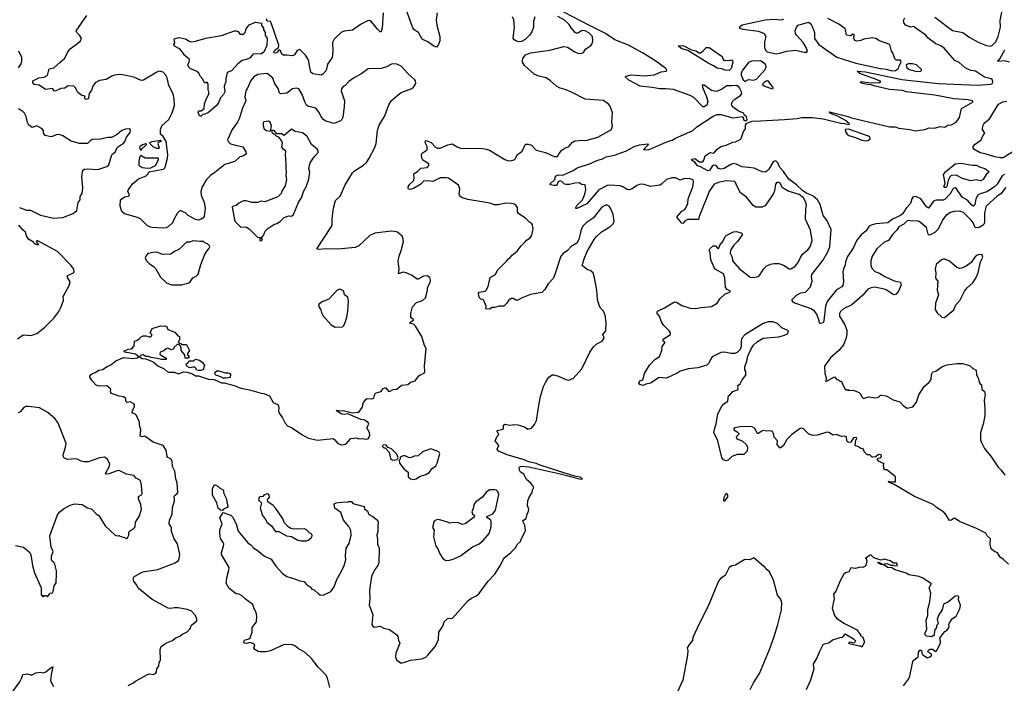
# Model space of a CAD drawing. Extents: x 2220520 to 2384350, y 721165 to 893491.
# Tile 16 of 256: x 2232129 to 2242798, y 740190 to 747375. Entities that reach past the tile are written whole.
import ezdxf

# ---------------------------------------------------------------- set-up
doc = ezdxf.new("R2010")
doc.units = 0

msp = doc.modelspace()

# ---------------------------------------------------------------- linework, layer by layer
at = {"layer": '0CON20XD'}
for points in [[(2236652, 747448), (2236642, 747375), (2236648, 747315), (2236680, 747195), (2236680, 747145), (2236665, 747098), (2236645, 747078), (2236615, 747087), (2236552, 747135), (2236512, 747152), (2236490, 747165), (2236451, 747235), (2236405, 747267), (2236388, 747288), (2236275, 747607)], [(2235763, 744907), (2235575, 744890), (2235456, 744894), (2235366, 744886), (2235348, 744895), (2235506, 745135), (2235514, 745156), (2235514, 745224), (2235529, 745335), (2235552, 745418), (2235600, 745465), (2235655, 745587), (2235735, 745716), (2235755, 745738), (2235855, 745799), (2235885, 745830), (2235914, 745876), (2235977, 745993), (2235991, 746035), (2236006, 746175), (2236025, 746232), (2236084, 746335), (2236130, 746455), (2236154, 746495), (2236211, 746549), (2236263, 746587), (2236379, 746631), (2236397, 746645), (2236420, 746685), (2236416, 746715), (2236409, 746725), (2236334, 746794), (2236262, 746872), (2236215, 746892), (2236165, 746896), (2236104, 746866), (2236045, 746846), (2235905, 746843), (2235835, 746793), (2235745, 746743), (2235695, 746707), (2235655, 746663), (2235635, 746653), (2235616, 746625), (2235614, 746605), (2235647, 746495), (2235646, 746436), (2235629, 746315), (2235621, 746295), (2235605, 746279), (2235535, 746251), (2235445, 746275), (2235425, 746290), (2235400, 746320), (2235371, 746375), (2235342, 746412), (2235315, 746426), (2235255, 746435), (2235235, 746448), (2235217, 746485), (2235191, 746565), (2235155, 746628), (2235125, 746634), (2235085, 746626), (2235025, 746578), (2234955, 746572), (2234943, 746585), (2234930, 746630), (2234895, 746679), (2234871, 746741), (2234825, 746782), (2234805, 746791), (2234708, 746782), (2234665, 746755), (2234635, 746716), (2234595, 746627), (2234579, 746605), (2234568, 746535), (2234575, 746513), (2234578, 746495), (2234543, 746417), (2234507, 746303), (2234489, 746265), (2234431, 746185), (2234380, 746075), (2234391, 746051), (2234412, 746032), (2234547, 745997), (2234579, 745945), (2234582, 745925), (2234576, 745914), (2234555, 745900), (2234515, 745889), (2234460, 745840), (2234353, 745807), (2234245, 745719), (2234195, 745689), (2234154, 745646), (2234105, 745565), (2234091, 745515), (2234094, 745475), (2234128, 745395), (2234140, 745335), (2234126, 745245), (2234115, 745227), (2234094, 745214), (2234065, 745206), (2234035, 745210), (2233956, 745256), (2233924, 745284), (2233875, 745306), (2233865, 745304), (2233834, 745275), (2233801, 745219), (2233785, 745174), (2233740, 745135), (2233715, 745123), (2233685, 745119), (2233565, 745124), (2233545, 745127), (2233515, 745143), (2233439, 745219), (2233405, 745234), (2233265, 745273), (2233235, 745297), (2233216, 745355), (2233221, 745425), (2233265, 745458), (2233306, 745464), (2233320, 745475), (2233300, 745515), (2233307, 745535), (2233352, 745598), (2233415, 745653), (2233500, 745685), (2233522, 745705), (2233523, 745717), (2233533, 745727), (2233685, 745755), (2233697, 745763), (2233705, 745779), (2233731, 745875), (2233733, 745915), (2233716, 746055), (2233685, 746110), (2233656, 746136), (2233653, 746185), (2233670, 746225), (2233746, 746295), (2233782, 746365), (2233806, 746445), (2233804, 746515), (2233792, 746572), (2233743, 746663), (2233727, 746745), (2233714, 746775), (2233685, 746808), (2233645, 746817), (2233615, 746807), (2233469, 746721), (2233445, 746716), (2233365, 746752), (2233265, 746775), (2233215, 746781), (2233155, 746775), (2233126, 746765), (2233064, 746726), (2232995, 746716), (2232945, 746690), (2232920, 746655), (2232905, 746612), (2232883, 746575), (2232875, 746530), (2232863, 746513), (2232845, 746512), (2232830, 746525), (2232838, 746548), (2232803, 746553), (2232758, 746588), (2232735, 746637), (2232715, 746654), (2232655, 746659), (2232617, 746633), (2232575, 746630), (2232512, 746602), (2232502, 746605), (2232485, 746629), (2232410, 746620), (2232338, 746668), (2232285, 746674), (2232270, 746695), (2232270, 746715), (2232335, 746744), (2232395, 746753), (2232425, 746771), (2232434, 746785), (2232447, 746843), (2232500, 746855), (2232565, 746910), (2232613, 746955), (2232650, 747025), (2232675, 747058), (2232759, 747121), (2232787, 747145), (2232798, 747175), (2232778, 747208), (2232747, 747235), (2232740, 747255), (2232855, 747420)], [(2236068, 747448), (2236056, 747284), (2236045, 747243), (2236035, 747244), (2236005, 747272), (2235941, 747351), (2235925, 747363), (2235904, 747366), (2235822, 747325), (2235735, 747261), (2235645, 747252), (2235615, 747240), (2235535, 747164), (2235517, 747127), (2235522, 747035), (2235513, 746967), (2235463, 746895), (2235449, 746825), (2235415, 746786), (2235395, 746776), (2235305, 746790), (2235285, 746807), (2235268, 746875), (2235263, 746925), (2235252, 746952), (2235225, 746992), (2235165, 747052), (2235135, 747043), (2235108, 746995), (2235085, 746983), (2235025, 746992), (2234982, 746992), (2234971, 747001), (2234955, 747039), (2234945, 747046), (2234936, 747044), (2234912, 747015), (2234885, 747014), (2234884, 747025), (2234894, 747046), (2234933, 747075), (2234935, 747098), (2234855, 747342), (2234845, 747356), (2234810, 747360), (2234802, 747385)], [(2236355, 745595), (2236398, 745635), (2236402, 745665), (2236398, 745695), (2236405, 745711), (2236439, 745731), (2236474, 745766), (2236545, 745774), (2236564, 745795), (2236562, 745815), (2236498, 745855), (2236486, 745875), (2236484, 745915), (2236490, 745930), (2236544, 745966), (2236543, 746003), (2236523, 746045), (2236525, 746062), (2236535, 746068), (2236587, 746047), (2236635, 745994), (2236655, 745984), (2236685, 745983), (2236768, 746022), (2236815, 746030), (2236875, 745996), (2236905, 745985), (2236995, 745980), (2237125, 745985), (2237185, 745975), (2237221, 745961), (2237385, 745863), (2237427, 745847), (2237461, 745849), (2237495, 745863), (2237524, 745915), (2237545, 745929), (2237575, 745950), (2237605, 746020), (2237615, 746027), (2237638, 746028), (2237675, 746015), (2237725, 745963), (2237827, 745937), (2237922, 745895), (2237956, 745894), (2237973, 745925), (2238005, 745961), (2238035, 745985), (2238078, 746002), (2238116, 746044), (2238145, 746064), (2238235, 746072), (2238265, 746068), (2238395, 746102), (2238542, 746185), (2238554, 746225), (2238546, 746265), (2238551, 746365), (2238528, 746438), (2238510, 746460), (2238455, 746499), (2238255, 746514), (2238109, 746589), (2238038, 746618), (2237985, 746633), (2237944, 746654), (2237879, 746715), (2237835, 746746), (2237755, 746762), (2237705, 746786), (2237598, 746878), (2237576, 746915), (2237576, 746935), (2237580, 746955), (2237610, 746995), (2237665, 747018), (2237874, 747046), (2238026, 747084), (2238065, 747079), (2238145, 747027), (2238175, 747014), (2238205, 747010), (2238230, 747015), (2238239, 747021), (2238260, 747055), (2238316, 747095), (2238332, 747115), (2238339, 747145), (2238334, 747195), (2238295, 747234), (2238258, 747255), (2238223, 747257), (2238175, 747231), (2238159, 747229), (2238148, 747235), (2238106, 747286), (2238084, 747325), (2238029, 747375), (2237959, 747409)], [(2237710, 747405), (2237697, 747355), (2237696, 747294), (2237677, 747245), (2237654, 747206), (2237605, 747160), (2237565, 747139), (2237536, 747136), (2237505, 747147), (2237487, 747157), (2237477, 747177), (2237492, 747295), (2237482, 747375), (2237468, 747408)], [(2238305, 747313), (2238025, 747455)], [(2242045, 747402), (2242235, 747260), (2242348, 747238), (2242423, 747183), (2242515, 747132), (2242605, 747096), (2242645, 747090), (2242665, 747096), (2242705, 747137), (2242730, 747195), (2242757, 747293), (2242753, 747365), (2242775, 747475)], [(2234095, 746330), (2234085, 746330), (2234075, 746340), (2234062, 746375), (2234075, 746390), (2234095, 746390), (2234127, 746413), (2234131, 746465), (2234150, 746515), (2234183, 746575), (2234170, 746620), (2234172, 746682), (2234155, 746700), (2234145, 746690), (2234132, 746692), (2234115, 746730), (2234084, 746764), (2234070, 746795), (2234050, 746815), (2233975, 746848), (2233961, 746861), (2233952, 746885), (2233966, 746914), (2233967, 746945), (2233918, 746988), (2233867, 747055), (2233805, 747090), (2233800, 747105), (2233808, 747125), (2233802, 747168), (2233855, 747184), (2233925, 747169), (2233965, 747144), (2233995, 747136), (2234035, 747142), (2234145, 747176), (2234316, 747204), (2234456, 747256), (2234476, 747256), (2234495, 747248), (2234515, 747220), (2234555, 747220), (2234572, 747238), (2234583, 747277), (2234615, 747320), (2234685, 747348), (2234748, 747338), (2234750, 747315), (2234770, 747285), (2234770, 747265), (2234790, 747235), (2234790, 747205), (2234810, 747175), (2234807, 747095), (2234776, 747025), (2234750, 747005), (2234655, 747003), (2234625, 746964), (2234595, 746949), (2234538, 746932), (2234491, 746899), (2234425, 746821), (2234377, 746805), (2234362, 746738), (2234362, 746705), (2234346, 746655), (2234350, 746595), (2234338, 746565), (2234305, 746530), (2234283, 746475), (2234258, 746442), (2234175, 746372), (2234135, 746352), (2234112, 746348), (2234095, 746330)], [(2242845, 741478), (2242790, 741530), (2242754, 741555), (2242725, 741603), (2242685, 741621), (2242656, 741645), (2242644, 741695), (2242647, 741755), (2242612, 741785), (2242597, 741815), (2242497, 741867), (2242311, 741941), (2242265, 741974), (2242255, 741976), (2242225, 741956), (2242204, 741954), (2242165, 742018), (2242142, 742042), (2242063, 742093), (2242026, 742126), (2241824, 742214), (2241605, 742341), (2241550, 742365), (2241540, 742375), (2241545, 742378), (2241565, 742370), (2241620, 742370), (2241620, 742425), (2241525, 742500), (2241505, 742500), (2241493, 742517), (2241498, 742525), (2241490, 742535), (2241490, 742555), (2241498, 742568), (2241485, 742570), (2241440, 742595), (2241422, 742615), (2241433, 742627), (2241455, 742632), (2241468, 742645), (2241463, 742663), (2241435, 742668), (2241407, 742643), (2241375, 742640), (2241365, 742640), (2241342, 742662), (2241312, 742662), (2241282, 742692), (2241268, 742728), (2241243, 742733), (2241210, 742755), (2241182, 742762), (2241190, 742825), (2241200, 742835), (2241195, 742850), (2241163, 742847), (2241135, 742800), (2241108, 742798), (2241093, 742815), (2241088, 742858), (2241067, 742867), (2241035, 742862), (2240975, 742882), (2240945, 742877), (2240898, 742905), (2240875, 742909), (2240775, 742876), (2240722, 742872), (2240679, 742889), (2240622, 742945), (2240605, 742952), (2240585, 742947), (2240495, 742882), (2240442, 742828), (2240405, 742763), (2240375, 742738), (2240365, 742740), (2240336, 742775), (2240339, 742815), (2240304, 742855), (2240297, 742895), (2240285, 742917), (2240265, 742924), (2240225, 742919), (2240185, 742927), (2240163, 742917), (2240135, 742893), (2240125, 742893), (2240092, 742952), (2240065, 742965), (2240015, 742969), (2239935, 742966), (2239873, 742955), (2239866, 742945), (2239869, 742935), (2239905, 742914), (2239921, 742895), (2239919, 742885), (2239893, 742857), (2239898, 742838), (2239956, 742816), (2240005, 742772), (2240017, 742745), (2240012, 742705), (2239974, 742666), (2239905, 742666), (2239845, 742646), (2239805, 742606), (2239785, 742597), (2239755, 742610), (2239739, 742635), (2239693, 742815), (2239652, 742905), (2239664, 742966), (2239676, 742994), (2239694, 743106), (2239732, 743185), (2239757, 743213), (2239802, 743245), (2239810, 743305), (2239825, 743310), (2239855, 743348), (2239915, 743370), (2239912, 743415), (2239936, 743434), (2239958, 743475), (2239997, 743525), (2239998, 743565), (2239988, 743585), (2239987, 743615), (2240008, 743678), (2240018, 743732), (2240050, 743805), (2240080, 743850), (2240125, 743892), (2240185, 743927), (2240355, 743943), (2240415, 743958), (2240450, 743975), (2240460, 744005), (2240389, 744039), (2240342, 744085), (2240290, 744105), (2240240, 744105), (2240185, 744086), (2239985, 743964), (2239954, 743925), (2239947, 743895), (2239947, 743835), (2239937, 743805), (2239905, 743770), (2239878, 743762), (2239835, 743761), (2239765, 743776), (2239725, 743773), (2239632, 743725), (2239613, 743697), (2239598, 743655), (2239576, 743634), (2239476, 743604), (2239375, 743593), (2239285, 743569), (2239252, 743548), (2239136, 743494), (2239059, 743501), (2238965, 743439), (2238913, 743427), (2238885, 743413), (2238850, 743425), (2238838, 743438), (2238850, 743465), (2238880, 743475), (2238897, 743525), (2238898, 743545), (2238954, 743636), (2239012, 743695), (2239061, 743729), (2239087, 743795), (2239092, 743835), (2239120, 743875), (2239120, 743885), (2239102, 743895), (2239100, 743915), (2239182, 743968), (2239182, 743985), (2239168, 744008), (2239106, 744066), (2239082, 744102), (2239063, 744165), (2239036, 744195), (2239038, 744212), (2239048, 744222), (2239115, 744254), (2239225, 744322), (2239246, 744316), (2239305, 744280), (2239395, 744251), (2239445, 744248), (2239518, 744258), (2239625, 744270), (2239685, 744306), (2239720, 744355), (2239768, 744402), (2239822, 744425), (2239830, 744435), (2239795, 744452), (2239778, 744475), (2239771, 744581), (2239755, 744623), (2239664, 744674), (2239653, 744693), (2239618, 744775), (2239612, 744852), (2239600, 744875), (2239612, 744898), (2239645, 744928), (2239670, 744925), (2239695, 744898), (2239705, 744900), (2239716, 744935), (2239748, 744972), (2239773, 745027), (2239785, 745040), (2239865, 745078), (2239895, 745082), (2239945, 745067), (2239958, 745055), (2239958, 745045), (2239906, 744974), (2239867, 744933), (2239845, 744900), (2239832, 744875), (2239828, 744848), (2239848, 744805), (2239852, 744765), (2239925, 744682), (2240045, 744588), (2240075, 744584), (2240134, 744596), (2240154, 744616), (2240188, 744675), (2240218, 744705), (2240265, 744727), (2240305, 744736), (2240356, 744736), (2240406, 744716), (2240467, 744677), (2240485, 744678), (2240528, 744702), (2240566, 744745), (2240589, 744801), (2240613, 744837), (2240668, 744882), (2240694, 744915), (2240716, 744984), (2240698, 745095), (2240643, 745215), (2240646, 745325), (2240654, 745366), (2240644, 745405), (2240621, 745445), (2240575, 745481), (2240457, 745517), (2240391, 745560), (2240369, 745605), (2240355, 745614), (2240335, 745612), (2240318, 745595), (2240307, 745523), (2240296, 745495), (2240205, 745361), (2240175, 745347), (2240105, 745344), (2240075, 745362), (2240006, 745455), (2239941, 745501), (2239898, 745575), (2239885, 745612), (2239874, 745624), (2239785, 745632), (2239713, 745617), (2239655, 745594), (2239605, 745521), (2239492, 745245), (2239485, 745210), (2239365, 745210), (2239341, 745199), (2239315, 745170), (2239305, 745172), (2239284, 745194), (2239253, 745235), (2239253, 745245), (2239305, 745303), (2239335, 745320), (2239345, 745332), (2239368, 745385), (2239372, 745435), (2239423, 745565), (2239430, 745615), (2239425, 745641), (2239395, 745651), (2239335, 745654), (2239285, 745638), (2239235, 745664), (2239196, 745664), (2239136, 745645), (2239084, 745596), (2239065, 745584), (2238965, 745568), (2238895, 745590), (2238855, 745595), (2238815, 745580), (2238765, 745545), (2238735, 745533), (2238711, 745535), (2238665, 745565), (2238635, 745577), (2238525, 745585), (2238495, 745581), (2238406, 745534), (2238275, 745383), (2238165, 745330), (2238155, 745330), (2238155, 745340), (2238166, 745364), (2238185, 745383), (2238226, 745424), (2238251, 745485), (2238264, 745535), (2238256, 745586), (2238215, 745590), (2238195, 745610), (2238145, 745606), (2238085, 745590), (2238055, 745591), (2238033, 745595), (2238004, 745624), (2237985, 745631), (2237961, 745619), (2237954, 745586), (2237945, 745579), (2237915, 745579), (2237878, 745588), (2237872, 745595), (2237926, 745644), (2237935, 745680), (2237965, 745694), (2238015, 745692), (2238126, 745744), (2238168, 745772), (2238315, 745818), (2238381, 745849), (2238443, 745867), (2238485, 745892), (2238575, 745909), (2238705, 745956), (2238788, 746002), (2238845, 746022), (2238935, 746032), (2238942, 746025), (2238937, 746015), (2238902, 745985), (2238890, 745965), (2238945, 745971), (2238975, 745980), (2239160, 746060), (2239199, 746071), (2239235, 746093), (2239423, 746177), (2239467, 746215), (2239645, 746330), (2239685, 746348), (2239725, 746347), (2239855, 746311), (2239965, 746326), (2239976, 746286), (2239995, 746280), (2240011, 746295), (2240005, 746325), (2239983, 746343), (2239972, 746362), (2239915, 746389), (2239865, 746423), (2239847, 746445), (2239842, 746462), (2239850, 746485), (2239878, 746515), (2239941, 746555), (2239954, 746575), (2239951, 746595), (2239925, 746645), (2239895, 746664), (2239845, 746658), (2239791, 746659), (2239725, 746614), (2239675, 746598), (2239625, 746608), (2239545, 746665), (2239525, 746668), (2239526, 746645), (2239571, 746541), (2239585, 746485), (2239575, 746448), (2239545, 746430), (2239533, 746433), (2239435, 746533), (2239394, 746555), (2239215, 746618), (2239125, 746627), (2239065, 746625), (2238981, 746641), (2238854, 746654), (2238730, 746720), (2238690, 746755), (2238700, 746765), (2238755, 746778), (2238895, 746769), (2239005, 746780), (2239079, 746811), (2239135, 746817), (2239141, 746825), (2239129, 746845), (2239023, 746925), (2238876, 747016), (2238725, 747098), (2238579, 747159), (2238476, 747226), (2238305, 747313)], [(2242279, 745545), (2242265, 745556), (2242245, 745548), (2242210, 745490), (2242159, 745431), (2242135, 745422), (2242065, 745421), (2242035, 745413), (2241975, 745336), (2241955, 745348), (2241892, 745435), (2241845, 745458), (2241825, 745460), (2241807, 745453), (2241795, 745435), (2241781, 745385), (2241735, 745335), (2241697, 745275), (2241674, 745256), (2241585, 745214), (2241535, 745177), (2241405, 745165), (2241355, 745152), (2241335, 745138), (2241300, 745090), (2241248, 745045), (2241201, 744989), (2241159, 744901), (2241099, 744811), (2241079, 744755), (2241074, 744716), (2241054, 744676), (2241047, 744645), (2241054, 744535), (2241049, 744501), (2241037, 744483), (2240979, 744451), (2240877, 744323), (2240859, 744275), (2240844, 744115), (2240836, 744094), (2240805, 744087), (2240795, 744090), (2240792, 744115), (2240766, 744185), (2240740, 744220), (2240704, 744244), (2240654, 744264), (2240527, 744305), (2240510, 744315), (2240498, 744335), (2240500, 744345), (2240547, 744393), (2240595, 744416), (2240645, 744424), (2240698, 744482), (2240716, 744544), (2240710, 744595), (2240714, 744615), (2240831, 744769), (2240887, 744863), (2240907, 744915), (2240921, 745105), (2240875, 745205), (2240835, 745255), (2240802, 745375), (2240774, 745425), (2240725, 745469), (2240655, 745496), (2240615, 745521), (2240546, 745586), (2240465, 745647), (2240405, 745730), (2240365, 745775), (2240344, 745825), (2240325, 745844), (2240315, 745846), (2240293, 745837), (2240245, 745755), (2240225, 745735), (2240205, 745725), (2240175, 745728), (2240089, 745769), (2240025, 745775), (2239955, 745782), (2239895, 745812), (2239865, 745817), (2239835, 745809), (2239762, 745765), (2239725, 745756), (2239702, 745765), (2239675, 745796), (2239650, 745800), (2239632, 745788), (2239605, 745743), (2239585, 745737), (2239505, 745782), (2239475, 745793), (2239445, 745834), (2239407, 745855), (2239412, 745865), (2239445, 745874), (2239495, 745836), (2239530, 745835), (2239542, 745855), (2239555, 745900), (2239599, 745931), (2239615, 745936), (2239645, 745930), (2239655, 745933), (2239687, 745975), (2239725, 746001), (2239785, 746018), (2239855, 746048), (2239885, 746052), (2239935, 746077), (2239945, 746088), (2239971, 746165), (2239994, 746195), (2239995, 746235), (2240009, 746255), (2240065, 746276), (2240155, 746281), (2240415, 746293), (2240553, 746307), (2240605, 746318), (2240715, 746318), (2240835, 746301), (2241025, 746254), (2241065, 746252), (2241115, 746240), (2241120, 746245), (2241115, 746260), (2241102, 746262), (2241090, 746275), (2240990, 746330), (2240915, 746360), (2240900, 746375), (2240905, 746377), (2241105, 746326), (2241141, 746311), (2241451, 746239), (2241555, 746216), (2241615, 746214), (2241655, 746199), (2241775, 746186), (2241835, 746173), (2241937, 746187), (2241985, 746204), (2242038, 746202), (2242105, 746219), (2242155, 746213), (2242185, 746232), (2242225, 746237), (2242275, 746267), (2242314, 746315), (2242335, 746412), (2242460, 746485), (2242452, 746495), (2242407, 746507), (2242250, 746520), (2242045, 746558), (2241735, 746595), (2241695, 746607), (2241555, 746621), (2241398, 746655), (2241355, 746671), (2241315, 746672), (2241262, 746685), (2241240, 746695), (2241244, 746706), (2241355, 746693), (2241445, 746694), (2241460, 746705), (2241420, 746725), (2241232, 746792), (2241202, 746818), (2241295, 746810), (2241686, 746726), (2241983, 746697), (2242085, 746684), (2242505, 746667), (2242653, 746677), (2242669, 746685), (2242673, 746705), (2242666, 746726), (2242656, 746736), (2242585, 746752), (2242485, 746819), (2242435, 746824), (2242375, 746854), (2242310, 746910), (2242263, 746933), (2242146, 747066), (2242112, 747092), (2242056, 747115), (2241974, 747175), (2241948, 747208), (2241865, 747266), (2241815, 747302), (2241785, 747294), (2241728, 747315), (2241710, 747345), (2241706, 747365), (2241719, 747395)], [(2240399, 747385), (2240398, 747375), (2240375, 747369), (2240305, 747378), (2240205, 747370), (2239957, 747315), (2239927, 747295), (2239928, 747285), (2239965, 747271), (2240135, 747251), (2240197, 747225), (2240214, 747194), (2240198, 747135), (2240199, 747075), (2240209, 747045), (2240229, 747029), (2240325, 747007), (2240365, 747012), (2240437, 747035), (2240535, 747046), (2240628, 747025), (2240660, 747025), (2240664, 747035), (2240651, 747075), (2240617, 747127), (2240545, 747207), (2240535, 747225), (2240531, 747255), (2240545, 747295), (2240565, 747315), (2240675, 747347), (2240700, 747330), (2240720, 747295), (2240740, 747235), (2240743, 747173), (2240789, 747105), (2240985, 746971), (2241188, 746905), (2241455, 746845), (2241518, 746838), (2241578, 746822), (2241618, 746825), (2241653, 746845), (2241658, 746875), (2241682, 746915), (2241675, 746937), (2241628, 746938), (2241613, 746953), (2241590, 747015), (2241576, 747036), (2241558, 747105), (2241445, 747148), (2241405, 747170), (2241365, 747178), (2241277, 747163), (2241245, 747150), (2241204, 747144), (2241179, 747149), (2241167, 747175), (2241170, 747215), (2241155, 747220), (2241135, 747202), (2241087, 747207), (2241078, 747265), (2241070, 747280), (2241005, 747328), (2240885, 747388)], [(2239815, 746824), (2239775, 746829), (2239734, 746844), (2239685, 746849), (2239647, 746877), (2239589, 746905), (2239370, 747040), (2239305, 747059), (2239272, 747085), (2239270, 747095), (2239325, 747094), (2239408, 747048), (2239458, 747038), (2239487, 747017), (2239505, 747018), (2239535, 747039), (2239568, 747075), (2239599, 747075), (2239742, 746975), (2239751, 746945), (2239765, 746933), (2239805, 746938), (2239825, 746932), (2239845, 746940), (2239853, 746933), (2239856, 746915), (2239837, 746845), (2239815, 746824)], [(2232116, 746854), (2232144, 746896), (2232152, 746925), (2232152, 746965), (2232121, 747035)], [(2242855, 746916), (2242795, 746929), (2242735, 746922), (2242728, 746935), (2242748, 746952), (2242805, 747049)], [(2239985, 746708), (2239995, 746709), (2240025, 746726), (2240085, 746720), (2240115, 746735), (2240205, 746835), (2240219, 746865), (2240214, 746885), (2240175, 746920), (2240155, 746929), (2240063, 746927), (2240030, 746915), (2239962, 746828), (2239946, 746794), (2239945, 746775), (2239968, 746725), (2239985, 746708)], [(2241845, 746816), (2241895, 746818), (2241902, 746825), (2241900, 746835), (2241845, 746887), (2241805, 746899), (2241755, 746897), (2241733, 746887), (2241742, 746855), (2241772, 746835), (2241845, 746816)], [(2240285, 746624), (2240195, 746656), (2240183, 746665), (2240185, 746685), (2240205, 746706), (2240225, 746716), (2240235, 746713), (2240286, 746646), (2240290, 746635), (2240285, 746624)], [(2242919, 745961), (2242785, 745880), (2242755, 745879), (2242695, 745891), (2242592, 745922), (2242535, 745932), (2242468, 745975), (2242460, 745985), (2242459, 746001), (2242481, 746029), (2242547, 746075), (2242564, 746116), (2242587, 746145), (2242562, 746185), (2242567, 746225), (2242579, 746255), (2242637, 746303), (2242735, 746459), (2242782, 746485), (2242825, 746492)], [(2232125, 745340), (2232204, 745314), (2232245, 745314), (2232355, 745259), (2232495, 745225), (2232595, 745233), (2232709, 745275), (2232749, 745311), (2232763, 745395), (2232783, 745425), (2232785, 745460), (2232804, 745495), (2232813, 745555), (2232802, 745675), (2232814, 745745), (2232832, 745755), (2232865, 745759), (2232975, 745754), (2233074, 745785), (2233096, 745805), (2233125, 745902), (2233135, 745922), (2233165, 745942), (2233190, 745995), (2233255, 746039), (2233269, 746055), (2233287, 746103), (2233326, 746155), (2233330, 746175), (2233325, 746188), (2233315, 746192), (2233275, 746190), (2233235, 746176), (2233185, 746132), (2233125, 746101), (2233085, 746099), (2233005, 746083), (2232915, 746078), (2232891, 746065), (2232862, 746035), (2232775, 746034), (2232685, 746059), (2232595, 746116), (2232555, 746131), (2232525, 746130), (2232485, 746111), (2232465, 746108), (2232405, 746120), (2232387, 746145), (2232386, 746175), (2232374, 746195), (2232315, 746226), (2232265, 746209), (2232226, 746235), (2232213, 746263), (2232198, 746328), (2232182, 746362), (2232162, 746382), (2232115, 746411)], [(2234845, 746170), (2234856, 746225), (2234843, 746265), (2234825, 746276), (2234775, 746268), (2234768, 746255), (2234768, 746235), (2234776, 746196), (2234800, 746175), (2234845, 746170)], [(2234745, 744980), (2234758, 744995), (2234750, 745015), (2234774, 745046), (2234788, 745085), (2234817, 745113), (2234884, 745156), (2234915, 745167), (2234950, 745190), (2234996, 745234), (2235045, 745251), (2235075, 745247), (2235096, 745265), (2235151, 745395), (2235186, 745455), (2235204, 745516), (2235233, 745565), (2235262, 745648), (2235271, 745725), (2235261, 745765), (2235276, 745824), (2235321, 745889), (2235364, 745936), (2235363, 745955), (2235351, 745975), (2235290, 746025), (2235242, 746112), (2235195, 746149), (2235115, 746163), (2235075, 746189), (2234995, 746122), (2234965, 746140), (2234915, 746140), (2234888, 746175), (2234862, 746178), (2234862, 746155), (2234895, 746132), (2234910, 746115), (2234925, 746110), (2234965, 746062), (2234973, 746045), (2234966, 745995), (2234975, 745981), (2235004, 745964), (2235010, 745945), (2235004, 745915), (2235014, 745815), (2235012, 745765), (2235018, 745735), (2235014, 745685), (2235020, 745645), (2235006, 745575), (2234973, 745527), (2234961, 745495), (2234925, 745458), (2234786, 745404), (2234745, 745409), (2234705, 745396), (2234645, 745396), (2234583, 745413), (2234555, 745414), (2234502, 745388), (2234475, 745362), (2234443, 745357), (2234432, 745345), (2234460, 745195), (2234525, 745130), (2234573, 745133), (2234585, 745128), (2234615, 745110), (2234705, 745020), (2234738, 745018), (2234730, 745005), (2234730, 744985), (2234745, 744980)], [(2241305, 746063), (2241325, 746070), (2241344, 746086), (2241341, 746105), (2241326, 746115), (2241110, 746190), (2241072, 746185), (2241080, 746155), (2241094, 746134), (2241112, 746122), (2241185, 746101), (2241255, 746070), (2241305, 746063)], [(2233445, 745960), (2233431, 745985), (2233435, 746007), (2233460, 746025), (2233500, 746035), (2233498, 746022), (2233450, 745975), (2233445, 745960)], [(2233635, 745980), (2233615, 745980), (2233575, 746000), (2233541, 746031), (2233538, 746045), (2233565, 746058), (2233655, 746069), (2233660, 746065), (2233657, 746055), (2233630, 746045), (2233624, 746036), (2233640, 745985), (2233635, 745980)], [(2233515, 745764), (2233455, 745773), (2233434, 745785), (2233425, 745798), (2233422, 745845), (2233435, 745898), (2233445, 745910), (2233465, 745890), (2233475, 745890), (2233485, 745880), (2233625, 745880), (2233630, 745875), (2233630, 745855), (2233595, 745793), (2233545, 745767), (2233515, 745764)], [(2242155, 745557), (2242142, 745565), (2242157, 745605), (2242140, 745700), (2242162, 745728), (2242265, 745814), (2242328, 745822), (2242455, 745799), (2242495, 745799), (2242535, 745779), (2242588, 745765), (2242628, 745735), (2242629, 745725), (2242600, 745700), (2242569, 745645), (2242545, 745630), (2242495, 745642), (2242435, 745632), (2242345, 745656), (2242275, 745691), (2242223, 745687), (2242207, 745673), (2242190, 745635), (2242175, 745569), (2242165, 745559), (2242155, 745557)], [(2242800, 745700), (2242776, 745685), (2242721, 745595), (2242692, 745565), (2242607, 745513), (2242535, 745491), (2242513, 745477), (2242490, 745435), (2242480, 745370), (2242465, 745357), (2242445, 745367), (2242401, 745421), (2242340, 745455), (2242279, 745545)], [(2235488, 740145), (2235464, 740245), (2235449, 740279), (2235364, 740364), (2235315, 740426), (2235295, 740456), (2235222, 740522), (2235146, 740565), (2235111, 740595), (2235085, 740606), (2234995, 740610), (2234845, 740543), (2234795, 740530), (2234735, 740531), (2234713, 740535), (2234675, 740556), (2234666, 740575), (2234676, 740605), (2234655, 740622), (2234625, 740630), (2234585, 740619), (2234563, 740625), (2234554, 740636), (2234564, 740656), (2234610, 740670), (2234625, 740682), (2234646, 740744), (2234648, 740795), (2234696, 740854), (2234699, 740915), (2234692, 740955), (2234670, 740995), (2234654, 741044), (2234575, 741100), (2234544, 741134), (2234505, 741153), (2234475, 741160), (2234400, 741215), (2234367, 741275), (2234373, 741333), (2234396, 741414), (2234398, 741445), (2234314, 741584), (2234314, 741605), (2234338, 741675), (2234339, 741695), (2234333, 741715), (2234306, 741756), (2234298, 741815), (2234299, 741851), (2234322, 741915), (2234299, 741981), (2234335, 742039), (2234415, 742009), (2234435, 741991), (2234476, 741916), (2234495, 741837), (2234605, 741707), (2234635, 741689), (2234665, 741652), (2234702, 741632), (2234781, 741565), (2234852, 741532), (2234905, 741457), (2234975, 741378), (2235025, 741347), (2235116, 741316), (2235165, 741299), (2235212, 741292), (2235233, 741263), (2235275, 741236), (2235295, 741209), (2235320, 741200), (2235367, 741157), (2235385, 741148), (2235416, 741144), (2235500, 741185), (2235535, 741235), (2235564, 741315), (2235617, 741403), (2235644, 741465), (2235662, 741528), (2235658, 741575), (2235666, 741654), (2235698, 741705), (2235722, 741795), (2235717, 741845), (2235697, 741887), (2235638, 741955), (2235608, 742038), (2235542, 742085), (2235538, 742125), (2235544, 742136), (2235557, 742143), (2235647, 742153), (2235685, 742150), (2235693, 742157), (2235725, 742160), (2235740, 742135), (2235860, 742105), (2235865, 742080), (2235898, 742055), (2235903, 742037), (2235910, 742020), (2235957, 741997), (2236006, 741956), (2236013, 741935), (2236008, 741895), (2236009, 741835), (2235998, 741795), (2236007, 741747), (2236007, 741695), (2236023, 741653), (2236019, 741495), (2236008, 741465), (2235977, 741423), (2235940, 741345), (2235921, 741199), (2235923, 741105), (2235914, 741035), (2235954, 740935), (2235944, 740825), (2235955, 740807), (2235975, 740797), (2236035, 740807), (2236076, 740786), (2236135, 740771), (2236215, 740713), (2236226, 740695), (2236233, 740655), (2236247, 740625), (2236203, 740515), (2236200, 740475), (2236213, 740445), (2236255, 740413), (2236275, 740411), (2236302, 740418), (2236365, 740441), (2236485, 740453), (2236528, 740472), (2236552, 740495), (2236632, 740588), (2236645, 740612), (2236667, 740665), (2236670, 740745), (2236715, 740810), (2236728, 740855), (2236765, 740890), (2236818, 740895), (2236989, 741085), (2237025, 741112), (2237076, 741135), (2237105, 741159), (2237205, 741294), (2237277, 741373), (2237340, 741470), (2237375, 741546), (2237449, 741605), (2237500, 741655), (2237522, 741695), (2237554, 741726), (2237564, 741746), (2237611, 741845), (2237602, 741902), (2237582, 741945), (2237587, 741955), (2237616, 741975), (2237628, 742022), (2237644, 742055), (2237646, 742075), (2237633, 742113), (2237634, 742165), (2237650, 742205), (2237683, 742255), (2237687, 742285), (2237700, 742315), (2237666, 742356), (2237620, 742395), (2237592, 742455), (2237554, 742475), (2237544, 742496), (2237540, 742525), (2237545, 742532), (2237565, 742539), (2237645, 742535), (2237972, 742462), (2238195, 742402), (2238229, 742401), (2238205, 742421), (2238158, 742428), (2238105, 742444), (2237770, 742550), (2237725, 742571), (2237645, 742588), (2237595, 742609), (2237410, 742665), (2237318, 742705), (2237302, 742725), (2237320, 742765), (2237282, 742815), (2237304, 742866), (2237322, 742885), (2237302, 742915), (2237304, 742926), (2237365, 742940), (2237370, 742945), (2237370, 742985), (2237385, 742996), (2237436, 742986), (2237495, 742993), (2237525, 742989), (2237600, 742965), (2237635, 742943), (2237676, 742954), (2237708, 742992), (2237730, 743035), (2237758, 743218), (2237772, 743295), (2237806, 743405), (2237825, 743447), (2237864, 743506), (2237900, 743530), (2237915, 743531), (2237968, 743515), (2238045, 743478), (2238075, 743472), (2238125, 743491), (2238219, 743595), (2238308, 743775), (2238348, 743832), (2238384, 743866), (2238442, 743895), (2238462, 743925), (2238447, 743965), (2238480, 744005), (2238483, 744095), (2238473, 744175), (2238455, 744220), (2238422, 744252), (2238407, 744285), (2238389, 744345), (2238381, 744445), (2238359, 744579), (2238343, 744635), (2238312, 744658), (2238280, 744665), (2238224, 744714), (2238244, 744785), (2238277, 744865), (2238353, 744995), (2238377, 745023), (2238435, 745078), (2238525, 745132), (2238558, 745165), (2238570, 745195), (2238558, 745265), (2238536, 745326), (2238518, 745355), (2238495, 745367), (2238476, 745366), (2238438, 745345), (2238343, 745227), (2238266, 745175), (2238235, 745144), (2238212, 745105), (2238188, 744995), (2238165, 744957), (2238105, 744920), (2238065, 744875), (2238019, 744845), (2237991, 744815), (2237926, 744615), (2237912, 744575), (2237855, 744516), (2237821, 744455), (2237785, 744422), (2237665, 744398), (2237575, 744365), (2237525, 744338), (2237505, 744340), (2237475, 744358), (2237455, 744356), (2237425, 744336), (2237406, 744304), (2237375, 744272), (2237325, 744274), (2237275, 744258), (2237245, 744260), (2237225, 744242), (2237180, 744245), (2237182, 744275), (2237158, 744335), (2237147, 744347), (2237125, 744350), (2237107, 744367), (2237100, 744415), (2237108, 744425), (2237173, 744437), (2237184, 744446), (2237204, 744485), (2237228, 744582), (2237283, 744615), (2237305, 744664), (2237405, 744760), (2237424, 744785), (2237445, 744799), (2237470, 744830), (2237521, 744869), (2237563, 744927), (2237605, 744969), (2237622, 744988), (2237662, 745015), (2237674, 745035), (2237693, 745107), (2237687, 745155), (2237675, 745172), (2237654, 745184), (2237613, 745223), (2237535, 745278), (2237524, 745295), (2237522, 745342), (2237506, 745366), (2237488, 745378), (2237456, 745386), (2237395, 745387), (2237315, 745371), (2237275, 745372), (2237225, 745387), (2236985, 745428), (2236915, 745451), (2236899, 745465), (2236890, 745485), (2236897, 745545), (2236885, 745582), (2236775, 745658), (2236755, 745663), (2236685, 745662), (2236605, 745623), (2236555, 745631), (2236505, 745628), (2236474, 745595), (2236395, 745546), (2236355, 745538), (2236341, 745541), (2236337, 745555), (2236337, 745565), (2236355, 745595)], [(2242815, 745559), (2242761, 745489), (2242721, 745465), (2242644, 745395), (2242603, 745355), (2242582, 745285), (2242585, 745185), (2242581, 745165), (2242561, 745145), (2242525, 745126), (2242505, 745120), (2242484, 745124), (2242461, 745175), (2242439, 745205), (2242355, 745286), (2242315, 745301), (2242255, 745299), (2242215, 745287), (2242166, 745255), (2242135, 745215), (2242078, 745102), (2242045, 745072), (2241995, 745046), (2241983, 745043), (2241972, 745052), (2241954, 745125), (2241875, 745191), (2241855, 745199), (2241805, 745195), (2241755, 745201), (2241742, 745195), (2241710, 745160), (2241657, 745133), (2241634, 745095), (2241585, 745049), (2241544, 744985), (2241495, 744965), (2241416, 744895), (2241368, 744815), (2241353, 744765), (2241351, 744715), (2241364, 744685), (2241395, 744649), (2241445, 744631), (2241505, 744594), (2241605, 744546), (2241674, 744534), (2241681, 744505), (2241650, 744435), (2241625, 744404), (2241605, 744396), (2241585, 744402), (2241526, 744446), (2241495, 744459), (2241395, 744478), (2241355, 744473), (2241321, 744459), (2241265, 744394), (2241145, 744286), (2241055, 744245), (2241023, 744217), (2241014, 744195), (2241014, 744165), (2241070, 744070), (2241091, 744015), (2241092, 743968), (2241081, 743919), (2241055, 743855), (2241005, 743795), (2240913, 743715), (2240850, 743625), (2240852, 743545), (2240870, 743485), (2240860, 743465), (2240865, 743460), (2240875, 743460), (2240957, 743507), (2240985, 743480), (2241000, 743475), (2241015, 743460), (2241025, 743460), (2241040, 743445), (2241040, 743435), (2241050, 743425), (2241075, 743370), (2241085, 743370), (2241095, 743360), (2241105, 743370), (2241115, 743360), (2241162, 743362), (2241225, 743340), (2241238, 743328), (2241257, 743287), (2241273, 743273), (2241325, 743292), (2241405, 743280), (2241435, 743288), (2241455, 743308), (2241465, 743310), (2241517, 743303), (2241595, 743260), (2241665, 743236), (2241705, 743193), (2241745, 743170), (2241807, 743185), (2241846, 743234), (2241871, 743315), (2241928, 743405), (2241985, 743452), (2242005, 743480), (2242010, 743535), (2242025, 743562), (2242055, 743570), (2242122, 743615), (2242175, 743637), (2242286, 743654), (2242345, 743652), (2242422, 743632), (2242455, 743602), (2242495, 743580), (2242498, 743528), (2242516, 743496), (2242525, 743450), (2242535, 743432), (2242552, 743422), (2242553, 743375), (2242585, 743350), (2242590, 743315), (2242580, 743255), (2242588, 743165), (2242586, 743086), (2242569, 742995), (2242541, 742905), (2242540, 742825), (2242546, 742805), (2242583, 742733), (2242660, 742640), (2242731, 742531), (2242765, 742499), (2242804, 742444)], [(2232105, 743920), (2232165, 743962), (2232253, 743957), (2232314, 743976), (2232398, 744042), (2232500, 744145), (2232554, 744216), (2232575, 744258), (2232602, 744335), (2232601, 744379), (2232664, 744496), (2232674, 744536), (2232647, 744585), (2232647, 744605), (2232712, 744635), (2232720, 744645), (2232714, 744675), (2232685, 744715), (2232538, 744865), (2232325, 744980), (2232315, 744982), (2232308, 744975), (2232310, 744965), (2232330, 744945), (2232330, 744935), (2232305, 744940), (2232285, 744952), (2232277, 744967), (2232225, 745000), (2232203, 745035), (2232193, 745073), (2232168, 745095), (2232121, 745151)], [(2233303, 740165), (2233355, 740191), (2233385, 740214), (2233515, 740284), (2233535, 740291), (2233575, 740284), (2233599, 740295), (2233610, 740315), (2233614, 740345), (2233638, 740375), (2233640, 740410), (2233656, 740445), (2233650, 740555), (2233661, 740589), (2233714, 740626), (2233785, 740654), (2233815, 740679), (2233865, 740699), (2233885, 740717), (2233945, 740747), (2233971, 740775), (2233992, 740818), (2234048, 740865), (2234048, 740885), (2234032, 740925), (2233985, 740974), (2233945, 740989), (2233846, 741006), (2233807, 741007), (2233765, 741000), (2233738, 741005), (2233565, 741097), (2233450, 741190), (2233416, 741215), (2233396, 741256), (2233365, 741294), (2233360, 741325), (2233368, 741345), (2233462, 741398), (2233625, 741421), (2233812, 741495), (2233850, 741520), (2233858, 741542), (2233864, 741585), (2233840, 741700), (2233804, 741755), (2233772, 741835), (2233774, 741875), (2233749, 741915), (2233753, 741955), (2233780, 742020), (2233785, 742095), (2233806, 742165), (2233802, 742215), (2233812, 742228), (2233836, 742244), (2233842, 742255), (2233835, 742362), (2233822, 742402), (2233809, 742485), (2233794, 742514), (2233786, 742536), (2233782, 742595), (2233765, 742622), (2233735, 742635), (2233728, 742645), (2233715, 742715), (2233685, 742764), (2233575, 742802), (2233485, 742867), (2233455, 742860), (2233433, 742865), (2233440, 742935), (2233427, 742985), (2233426, 743016), (2233395, 743090), (2233377, 743107), (2233354, 743114), (2233347, 743127), (2233350, 743145), (2233374, 743185), (2233374, 743204), (2233366, 743215), (2233325, 743238), (2233295, 743230), (2233280, 743245), (2233280, 743275), (2233255, 743290), (2233205, 743297), (2233125, 743328), (2233112, 743345), (2233116, 743376), (2233072, 743412), (2232985, 743408), (2232958, 743418), (2232914, 743465), (2232890, 743505), (2232888, 743515), (2232905, 743538), (2232946, 743554), (2232985, 743579), (2233025, 743587), (2233075, 743620), (2233115, 743637), (2233169, 743681), (2233255, 743716), (2233286, 743714), (2233355, 743707), (2233403, 743715), (2233420, 743725), (2233382, 743752), (2233268, 743775), (2233258, 743785), (2233305, 743808), (2233345, 743812), (2233368, 743845), (2233374, 743896), (2233397, 743903), (2233425, 743920), (2233450, 743945), (2233468, 743952), (2233495, 743952), (2233535, 743940), (2233548, 743942), (2233560, 743955), (2233560, 743965), (2233542, 743985), (2233565, 744032), (2233655, 744060), (2233693, 744057), (2233705, 744062), (2233718, 744058), (2233735, 744020), (2233811, 743991), (2233842, 743952), (2233860, 743945), (2233860, 743905), (2233850, 743895), (2233850, 743885), (2233862, 743872), (2233875, 743870), (2233885, 743860), (2233935, 743860), (2233970, 743795), (2233948, 743762), (2233948, 743748), (2233960, 743735), (2233960, 743715), (2233955, 743710), (2233922, 743712), (2233917, 743747), (2233880, 743795), (2233880, 743825), (2233870, 743835), (2233868, 743848), (2233855, 743860), (2233835, 743860), (2233800, 743825), (2233800, 743815), (2233792, 743808), (2233775, 743802), (2233735, 743818), (2233715, 743810), (2233691, 743789), (2233652, 743775), (2233648, 743755), (2233653, 743745), (2233715, 743710), (2233716, 743694), (2233665, 743694), (2233618, 743708), (2233555, 743718), (2233525, 743730), (2233495, 743730), (2233465, 743745), (2233445, 743743), (2233426, 743725), (2233455, 743707), (2233495, 743703), (2233575, 743669), (2233626, 743626), (2233696, 743596), (2233726, 743566), (2233745, 743560), (2233805, 743559), (2233845, 743540), (2233907, 743563), (2233945, 743560), (2234001, 743541), (2234035, 743518), (2234065, 743518), (2234175, 743484), (2234235, 743481), (2234314, 743444), (2234345, 743442), (2234454, 743414), (2234525, 743386), (2234618, 743368), (2234745, 743330), (2234775, 743329), (2234834, 743304), (2234875, 743230), (2234925, 743210), (2234938, 743178), (2234934, 743135), (2234940, 743115), (2234976, 743065), (2235006, 743006), (2235034, 742974), (2235075, 742958), (2235197, 742877), (2235258, 742845), (2235355, 742822), (2235525, 742839), (2235545, 742826), (2235577, 742785), (2235615, 742772), (2235645, 742774), (2235665, 742782), (2235718, 742842), (2235775, 742847), (2235805, 742838), (2235835, 742842), (2235885, 742832), (2235908, 742842), (2235923, 742875), (2235918, 742905), (2235890, 742955), (2235911, 742995), (2235904, 743015), (2235865, 743039), (2235825, 743046), (2235685, 743107), (2235645, 743101), (2235621, 743105), (2235564, 743135), (2235560, 743145), (2235564, 743146), (2235599, 743139), (2235635, 743145), (2235735, 743119), (2235805, 743124), (2235840, 743175), (2235855, 743230), (2235882, 743265), (2235895, 743272), (2235945, 743270), (2235965, 743278), (2235978, 743322), (2235990, 743335), (2236045, 743351), (2236065, 743377), (2236085, 743388), (2236095, 743388), (2236124, 743354), (2236135, 743351), (2236175, 743372), (2236215, 743374), (2236265, 743417), (2236334, 743426), (2236365, 743450), (2236415, 743466), (2236455, 743518), (2236476, 743534), (2236512, 743548), (2236519, 743565), (2236514, 743624), (2236532, 743815), (2236515, 743848), (2236486, 743945), (2236418, 744058), (2236397, 744077), (2236363, 744085), (2236358, 744095), (2236395, 744120), (2236395, 744128), (2236375, 744142), (2236368, 744148), (2236367, 744195), (2236387, 744265), (2236428, 744312), (2236495, 744334), (2236525, 744363), (2236546, 744445), (2236547, 744475), (2236575, 744530), (2236580, 744555), (2236572, 744585), (2236545, 744600), (2236505, 744598), (2236445, 744567), (2236435, 744567), (2236375, 744610), (2236315, 744636), (2236285, 744641), (2236232, 744625), (2236239, 744675), (2236230, 744765), (2236239, 744815), (2236264, 744875), (2236286, 744975), (2236281, 745015), (2236272, 745032), (2236224, 745074), (2236185, 745082), (2236155, 745084), (2235976, 745064), (2235923, 745037), (2235805, 744925), (2235763, 744907)], [(2233885, 744504), (2233963, 744525), (2233976, 744535), (2234005, 744580), (2234041, 744599), (2234061, 744619), (2234091, 744725), (2234132, 744825), (2234155, 744870), (2234180, 744895), (2234188, 744915), (2234187, 744927), (2234165, 744950), (2234135, 744960), (2234115, 744980), (2234107, 744973), (2234085, 744972), (2234005, 744982), (2233972, 744968), (2233935, 744968), (2233887, 744915), (2233852, 744888), (2233805, 744866), (2233765, 744836), (2233675, 744834), (2233625, 744856), (2233598, 744858), (2233518, 744842), (2233494, 744816), (2233490, 744795), (2233503, 744763), (2233535, 744731), (2233575, 744707), (2233605, 744679), (2233655, 744587), (2233719, 744525), (2233775, 744506), (2233885, 744504)], [(2242145, 744152), (2242165, 744162), (2242252, 744235), (2242274, 744286), (2242316, 744335), (2242365, 744437), (2242395, 744471), (2242457, 744525), (2242491, 744575), (2242514, 744635), (2242539, 744755), (2242567, 744805), (2242558, 744828), (2242525, 744834), (2242503, 744827), (2242479, 744805), (2242438, 744745), (2242385, 744706), (2242335, 744684), (2242315, 744682), (2242285, 744691), (2242205, 744762), (2242153, 744783), (2242135, 744782), (2242116, 744774), (2242060, 744725), (2242048, 744675), (2242057, 744635), (2242052, 744575), (2242078, 744545), (2242072, 744445), (2242084, 744395), (2242054, 744306), (2242048, 744238), (2242071, 744201), (2242120, 744155), (2242145, 744152)], [(2235547, 744047), (2235625, 744050), (2235640, 744065), (2235655, 744098), (2235672, 744155), (2235684, 744215), (2235691, 744331), (2235685, 744370), (2235650, 744395), (2235642, 744435), (2235610, 744455), (2235595, 744458), (2235565, 744442), (2235480, 744350), (2235415, 744323), (2235375, 744298), (2235368, 744275), (2235392, 744235), (2235398, 744205), (2235415, 744172), (2235505, 744070), (2235547, 744047)], [(2234065, 743576), (2234050, 743580), (2234035, 743607), (2234025, 743612), (2234005, 743614), (2233975, 743604), (2233965, 743608), (2233941, 743625), (2233932, 743648), (2233950, 743655), (2233965, 743680), (2234015, 743680), (2234035, 743700), (2234077, 743687), (2234106, 743666), (2234130, 743635), (2234122, 743595), (2234115, 743584), (2234095, 743576), (2234065, 743576)], [(2234335, 743493), (2234309, 743509), (2234255, 743526), (2234246, 743535), (2234244, 743556), (2234265, 743574), (2234285, 743574), (2234355, 743553), (2234385, 743552), (2234404, 743544), (2234413, 743533), (2234409, 743501), (2234365, 743494), (2234335, 743493)], [(2232435, 741130), (2232460, 741165), (2232485, 741170), (2232492, 741185), (2232502, 741245), (2232523, 741277), (2232529, 741375), (2232528, 741408), (2232510, 741480), (2232503, 741495), (2232476, 741515), (2232474, 741525), (2232472, 741568), (2232491, 741615), (2232468, 741665), (2232456, 741785), (2232540, 742015), (2232564, 742045), (2232605, 742080), (2232675, 742118), (2232725, 742133), (2232805, 742124), (2232865, 742088), (2232905, 742077), (2232956, 742025), (2232985, 742006), (2233056, 741896), (2233164, 741794), (2233185, 741788), (2233205, 741790), (2233213, 741783), (2233265, 741770), (2233285, 741758), (2233298, 741765), (2233312, 741795), (2233311, 741825), (2233331, 741845), (2233363, 741865), (2233380, 741885), (2233383, 741935), (2233426, 742004), (2233447, 742075), (2233442, 742125), (2233416, 742186), (2233417, 742205), (2233425, 742217), (2233449, 742231), (2233456, 742245), (2233448, 742335), (2233436, 742386), (2233391, 742411), (2233365, 742438), (2233285, 742454), (2233205, 742493), (2233185, 742492), (2233095, 742456), (2233060, 742455), (2233064, 742475), (2233098, 742535), (2233106, 742566), (2233075, 742620), (2233047, 742637), (2232995, 742632), (2232875, 742587), (2232825, 742587), (2232794, 742594), (2232750, 742615), (2232725, 742619), (2232645, 742613), (2232615, 742628), (2232605, 742640), (2232600, 742665), (2232626, 742745), (2232631, 742785), (2232574, 742935), (2232546, 743006), (2232512, 743052), (2232435, 743123), (2232345, 743171), (2232225, 743188), (2232195, 743186), (2232172, 743175), (2232135, 743128), (2232113, 743117)], [(2236195, 742604), (2236218, 742612), (2236230, 742635), (2236215, 742670), (2236158, 742728), (2236122, 742742), (2236095, 742770), (2236062, 742768), (2236060, 742755), (2236075, 742740), (2236088, 742738), (2236134, 742694), (2236148, 742625), (2236165, 742610), (2236195, 742604)], [(2236395, 742398), (2236425, 742402), (2236462, 742428), (2236528, 742452), (2236566, 742474), (2236598, 742515), (2236637, 742545), (2236653, 742575), (2236680, 742675), (2236670, 742695), (2236585, 742728), (2236494, 742696), (2236445, 742652), (2236405, 742650), (2236365, 742630), (2236343, 742633), (2236305, 742652), (2236285, 742652), (2236252, 742638), (2236250, 742615), (2236240, 742605), (2236243, 742575), (2236295, 742510), (2236338, 742475), (2236340, 742425), (2236363, 742403), (2236395, 742398)], [(2234325, 742061), (2234303, 742063), (2234278, 742085), (2234264, 742145), (2234218, 742228), (2234218, 742295), (2234238, 742342), (2234276, 742326), (2234295, 742307), (2234333, 742285), (2234341, 742245), (2234366, 742195), (2234384, 742105), (2234376, 742094), (2234338, 742075), (2234325, 742061)], [(2236745, 741520), (2236785, 741523), (2236825, 741534), (2236905, 741569), (2237035, 741667), (2237109, 741701), (2237150, 741735), (2237215, 741812), (2237236, 741884), (2237239, 741939), (2237234, 741955), (2237190, 741985), (2237190, 741995), (2237255, 742025), (2237286, 742064), (2237320, 742235), (2237311, 742265), (2237295, 742280), (2237276, 742286), (2237225, 742284), (2237185, 742260), (2237144, 742205), (2237072, 742155), (2237049, 742125), (2237046, 742094), (2237027, 742045), (2237036, 742026), (2237058, 742005), (2237053, 741987), (2236955, 741917), (2236925, 741910), (2236885, 741926), (2236825, 741930), (2236795, 741922), (2236764, 741934), (2236667, 741963), (2236645, 741958), (2236620, 741945), (2236602, 741875), (2236619, 741849), (2236614, 741776), (2236637, 741675), (2236661, 741645), (2236683, 741593), (2236715, 741542), (2236745, 741520)], [(2235235, 741733), (2235255, 741740), (2235286, 741764), (2235298, 741785), (2235296, 741806), (2235269, 741819), (2235235, 741853), (2235215, 741863), (2235175, 741857), (2235135, 741862), (2235095, 741860), (2235065, 741867), (2235038, 741885), (2234999, 741929), (2234975, 741978), (2234905, 742083), (2234877, 742115), (2234817, 742155), (2234813, 742175), (2234834, 742206), (2234833, 742225), (2234825, 742237), (2234805, 742242), (2234775, 742228), (2234765, 742212), (2234733, 742207), (2234725, 742200), (2234718, 742175), (2234748, 742145), (2234734, 742085), (2234760, 742005), (2234794, 741964), (2234808, 741935), (2234858, 741895), (2234902, 741835), (2234935, 741832), (2235020, 741785), (2235075, 741778), (2235135, 741744), (2235175, 741734), (2235235, 741733)], [(2239765, 742160), (2239760, 742165), (2239763, 742205), (2239785, 742250), (2239800, 742225), (2239800, 742205), (2239772, 742178), (2239765, 742160)], [(2232085, 741682), (2232170, 741665), (2232238, 741605), (2232249, 741579), (2232266, 741465), (2232288, 741385), (2232360, 741225), (2232362, 741152), (2232375, 741130), (2232385, 741130), (2232395, 741140), (2232415, 741140), (2232425, 741130), (2232435, 741130)], [(2240045, 740123), (2240081, 740195), (2240146, 740294), (2240253, 740555), (2240303, 740697), (2240344, 740825), (2240384, 740985), (2240386, 741066), (2240372, 741105), (2240340, 741145), (2240298, 741305), (2240252, 741395), (2240215, 741430), (2240206, 741446), (2240195, 741450), (2240085, 741548), (2240042, 741528), (2239985, 741530), (2239885, 741470), (2239845, 741462), (2239815, 741442), (2239775, 741358), (2239724, 741326), (2239700, 741295), (2239596, 741044), (2239465, 740778), (2239424, 740686), (2239418, 740652), (2239386, 740614), (2239363, 740575), (2239369, 740545), (2239364, 740495), (2239314, 740225), (2239174, 739916)], [(2241706, 740164), (2241759, 740235), (2241774, 740266), (2241806, 740424), (2241823, 740445), (2241863, 740475), (2241868, 740525), (2241882, 740548), (2241895, 740550), (2241900, 740545), (2241908, 740505), (2241915, 740498), (2241965, 740466), (2241992, 740475), (2242012, 740495), (2242005, 740508), (2241972, 740525), (2241968, 740535), (2241975, 740550), (2241995, 740560), (2242025, 740560), (2242053, 740533), (2242065, 740540), (2242106, 740624), (2242104, 740686), (2242155, 740750), (2242175, 740762), (2242193, 740785), (2242200, 740805), (2242198, 740825), (2242211, 740859), (2242238, 740892), (2242275, 740918), (2242317, 740995), (2242322, 741035), (2242300, 741095), (2242307, 741127), (2242295, 741137), (2242265, 741132), (2242195, 741071), (2242140, 741045), (2242123, 740985), (2242089, 740931), (2242072, 740885), (2242080, 740835), (2242063, 740817), (2242062, 740795), (2242043, 740765), (2242038, 740712), (2242013, 740693), (2241955, 740700), (2241942, 740715), (2241942, 740735), (2241957, 740775), (2241953, 740875), (2241970, 740925), (2241968, 740985), (2241992, 741075), (2242002, 741165), (2241983, 741225), (2242007, 741263), (2242005, 741270), (2241915, 741328), (2241875, 741345), (2241764, 741364), (2241735, 741381), (2241615, 741420), (2241579, 741439), (2241533, 741443), (2241499, 741469), (2241460, 741475), (2241423, 741497), (2241447, 741497), (2241475, 741480), (2241525, 741488), (2241565, 741470), (2241595, 741470), (2241615, 741462), (2241640, 741465), (2241635, 741490), (2241595, 741490), (2241565, 741516), (2241497, 741533), (2241465, 741522), (2241416, 741536), (2241385, 741550), (2241355, 741576), (2241345, 741576), (2241305, 741547), (2241290, 741545), (2241300, 741540), (2241309, 741515), (2241296, 741465), (2241285, 741453), (2241266, 741444), (2241235, 741448), (2241185, 741432), (2241135, 741440), (2241113, 741397), (2241076, 741384), (2241060, 741370), (2241022, 741308), (2240972, 741188), (2240949, 741155), (2240953, 741105), (2240934, 741005), (2240957, 740925), (2240985, 740892), (2241065, 740838), (2241195, 740772), (2241240, 740715), (2241240, 740705), (2241265, 740690), (2241282, 740635), (2241255, 740580), (2241245, 740590), (2241228, 740592), (2241117, 740617), (2241112, 740625), (2241125, 740640), (2241165, 740628), (2241175, 740630), (2241188, 740645), (2241172, 740665), (2241075, 740722), (2241062, 740715), (2241055, 740698), (2241040, 740685), (2241015, 740683), (2240935, 740657), (2240896, 740624), (2240846, 740614), (2240830, 740605), (2240794, 740535), (2240769, 740471), (2240730, 740405), (2240727, 740393), (2240734, 740345), (2240697, 740223), (2240651, 740119)], [(2232001, 740025), (2232130, 740205), (2232150, 740240), (2232164, 740286), (2232215, 740293), (2232245, 740280), (2232265, 740282), (2232305, 740302), (2232355, 740310), (2232386, 740304), (2232412, 740315), (2232475, 740366), (2232488, 740368), (2232469, 740285), (2232464, 740215), (2232494, 740155)]]:
    msp.add_lwpolyline(points, dxfattribs=at)

doc.saveas('drawing.dxf')
